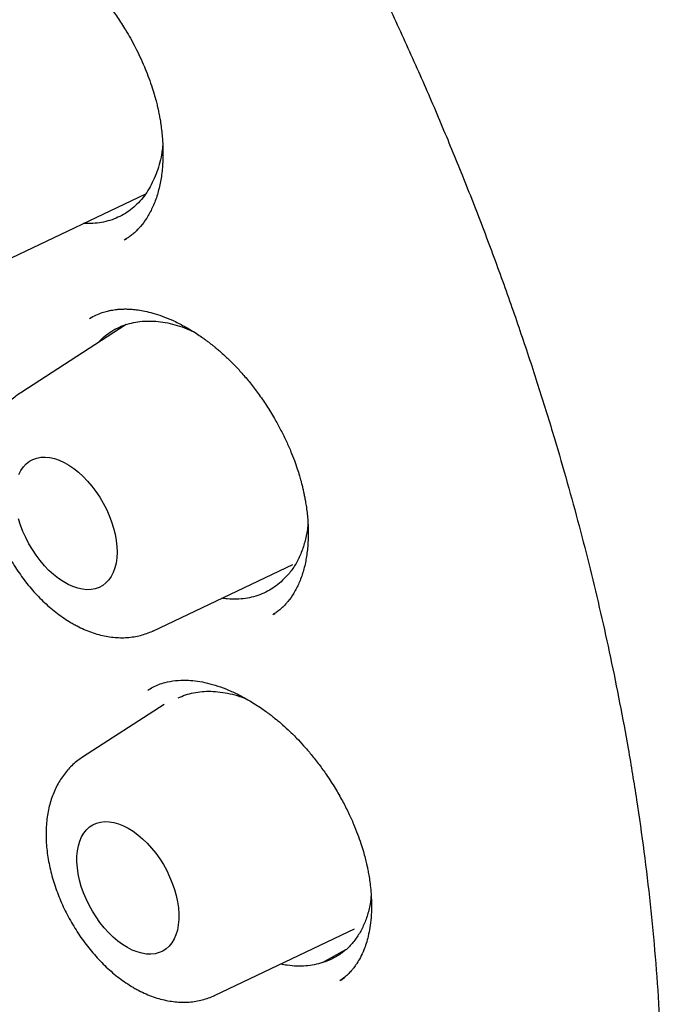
# Model space of a CAD drawing. Header units: millimetres. Extents: x 8 to 677, y 12 to 772.
# Tile 35 of 77: x 619.54 to 625, y 324.71 to 333.08. Entities that reach past the tile are written whole.
import ezdxf

# ---------------------------------------------------------------- set-up
doc = ezdxf.new("R2010")
doc.units = ezdxf.units.MM

msp = doc.modelspace()

# ---------------------------------------------------------------- linework, layer by layer
at = {"color": 7, "linetype": 'Continuous', "lineweight": 30}
for p, q in [((619.47, 331.0569), (620.6114, 331.5994)), ((620.4367, 331.2112), (620.4485, 331.2189)), ((620.4461, 330.4887), (619.5491, 329.9098)), ((620.6762, 327.8872), (621.8617, 328.4506)), ((621.7002, 328.028), (621.7091, 328.0343)), ((620.7678, 327.2599), (620.0746, 326.8125)), ((621.2017, 324.7899), (622.3872, 325.3533)), ((622.1131, 325.0669), (622.3131, 325.1789)), ((622.2705, 324.9178), (622.3004, 324.9409))]:
    msp.add_line(p, q, dxfattribs=at)
at = {"color": 7, "linetype": 'Continuous', "lineweight": 30, "flags": 128}
for points in [[(619.5331, 329.2154), (619.5505, 329.2496), (619.5714, 329.2797), (619.5956, 329.3055), (619.6228, 329.3266), (619.6529, 329.3431), (619.6856, 329.3545), (619.7204, 329.361), (619.7573, 329.3624), (619.7957, 329.3586), (619.8353, 329.3498), (619.8759, 329.336), (619.917, 329.3174), (619.9583, 329.294), (619.9993, 329.2662), (620.0397, 329.2342), (620.0792, 329.1982), (620.1174, 329.1585), (620.1539, 329.1157), (620.1885, 329.07), (620.2207, 329.0218), (620.2503, 328.9716), (620.2771, 328.9198), (620.3008, 328.8669), (620.3211, 328.8135), (620.338, 328.7599), (620.3512, 328.7066), (620.3606, 328.6542), (620.3661, 328.6031), (620.3678, 328.5538), (620.3655, 328.5067), (620.3593, 328.4623), (620.3492, 328.4209), (620.3354, 328.3829), (620.318, 328.3487), (620.2971, 328.3186), (620.2729, 328.2928), (620.2457, 328.2716), (620.2156, 328.2552), (620.1829, 328.2437), (620.1481, 328.2372), (620.1113, 328.2359), (620.0728, 328.2396), (620.0332, 328.2484), (619.9926, 328.2622), (619.9515, 328.2809), (619.9102, 328.3042), (619.8692, 328.332), (619.8288, 328.3641), (619.7893, 328.4001), (619.7511, 328.4397), (619.7146, 328.4826), (619.68, 328.5283), (619.6478, 328.5765), (619.6182, 328.6267), (619.5914, 328.6784), (619.5677, 328.7313), (619.5474, 328.7848), (619.5305, 328.8384)], [(620.4632, 326.209), (620.5044, 326.1834), (620.5452, 326.1534), (620.5852, 326.1193), (620.624, 326.0815), (620.6614, 326.0402), (620.697, 325.9959), (620.7304, 325.9488), (620.7614, 325.8996), (620.7896, 325.8486), (620.8149, 325.7962), (620.8369, 325.743), (620.8555, 325.6894), (620.8706, 325.6359), (620.8819, 325.583), (620.8894, 325.5312), (620.893, 325.4809), (620.8926, 325.4327), (620.8884, 325.3868), (620.8803, 325.3439), (620.8683, 325.3041), (620.8527, 325.268), (620.8335, 325.2358), (620.8109, 325.2078), (620.7852, 325.1843), (620.7565, 325.1655), (620.7251, 325.1515), (620.6913, 325.1425), (620.6554, 325.1386), (620.6177, 325.1398), (620.5787, 325.1461), (620.5385, 325.1574), (620.4976, 325.1736), (620.4564, 325.1947), (620.4152, 325.2203), (620.3744, 325.2503), (620.3344, 325.2843), (620.2955, 325.3222), (620.2581, 325.3634), (620.2226, 325.4078), (620.1891, 325.4548), (620.1582, 325.5041), (620.1299, 325.5551), (620.1047, 325.6075), (620.0827, 325.6607), (620.064, 325.7143), (620.049, 325.7678), (620.0377, 325.8207), (620.0302, 325.8725), (620.0266, 325.9227), (620.0269, 325.971), (620.0312, 326.0168), (620.0393, 326.0598), (620.0512, 326.0995), (620.0669, 326.1357), (620.086, 326.1679), (620.1086, 326.1958), (620.1344, 326.2193), (620.1631, 326.2382), (620.1945, 326.2521), (620.2283, 326.2611), (620.2642, 326.265), (620.3018, 326.2638), (620.3409, 326.2576), (620.3811, 326.2463), (620.4219, 326.23), (620.4632, 326.209)]]:
    msp.add_lwpolyline(points, dxfattribs=at)
at = {"color": 7, "linetype": 'Continuous', "lineweight": 30}
for points, knots in [([(607.8632, 345.3514), (607.8979, 345.3538), (607.9714, 345.3588), (608.0896, 345.3645), (608.2213, 345.3686), (608.3668, 345.3703), (608.5264, 345.3687), (608.7003, 345.3629), (608.874, 345.353), (609.0456, 345.3393), (609.2132, 345.3224), (609.3901, 345.3007), (609.5764, 345.2737), (609.7719, 345.2409), (609.972, 345.2025), (610.1807, 345.1577), (610.3911, 345.1074), (610.6005, 345.0524), (610.7972, 344.9962), (610.9811, 344.9399), (611.1518, 344.8844), (611.3067, 344.8313), (611.446, 344.7814), (611.5702, 344.7352), (611.6823, 344.6921), (611.7823, 344.6526), (611.8642, 344.6194), (611.9289, 344.5927), (611.9772, 344.5725), (612.0156, 344.5563), (612.0477, 344.5426), (612.0786, 344.5293), (612.1164, 344.513), (612.163, 344.4926), (612.2177, 344.4685), (612.2765, 344.4421), (612.3683, 344.4004), (612.4967, 344.3407), (612.6652, 344.2595), (612.8398, 344.1723), (613.0196, 344.0792), (613.2035, 343.9807), (613.398, 343.8729), (613.6028, 343.7551), (613.818, 343.6268), (614.0504, 343.4831), (614.2992, 343.3232), (614.5634, 343.1464), (614.8352, 342.957), (615.1142, 342.7546), (615.4004, 342.5386), (615.6933, 342.3086), (615.984, 342.071), (616.272, 341.8266), (616.5566, 341.5761), (616.8458, 341.3122), (617.1391, 341.0346), (617.4362, 340.7429), (617.7341, 340.4397), (618.0322, 340.1249), (618.3301, 339.7987), (618.6298, 339.4582), (618.931, 339.1033), (619.2331, 338.7337), (619.5355, 338.3494), (619.8247, 337.9674), (620.1006, 337.5893), (620.3619, 337.2184), (620.6181, 336.8416), (620.8665, 336.463), (621.1058, 336.085), (621.3361, 335.7082), (621.5574, 335.3329), (621.7893, 334.9256), (622.0293, 334.4868), (622.2745, 334.0172), (622.506, 333.5531), (622.7241, 333.0951), (622.929, 332.6438), (623.1211, 332.1998), (623.3067, 331.7497), (623.4848, 331.2943), (623.6546, 330.8347), (623.8111, 330.3863), (623.9546, 329.9493), (624.0821, 329.5366), (624.1951, 329.1477), (624.2961, 328.7781), (624.3906, 328.4096), (624.4798, 328.0365), (624.5637, 327.6574), (624.6419, 327.2725), (624.7163, 326.8689), (624.7856, 326.4467), (624.8481, 326.0062), (624.9012, 325.5609), (624.944, 325.1115), (624.9706, 324.7345), (624.9863, 324.4298), (624.9951, 324.1977), (625.0007, 323.965), (625.003, 323.732), (625.002, 323.4992), (624.9976, 323.2709), (624.9899, 323.0459), (624.9794, 322.83), (624.9664, 322.6249), (624.9519, 322.4378), (624.9366, 322.2684), (624.921, 322.1162), (624.9057, 321.981), (624.8911, 321.8623), (624.8777, 321.7601), (624.8657, 321.6739), (624.8565, 321.6108), (624.8499, 321.5667), (624.8453, 321.5365), (624.8403, 321.5042), (624.834, 321.4645), (624.8258, 321.4136), (624.8155, 321.3515), (624.8025, 321.2764), (624.7867, 321.1882), (624.7677, 321.0866), (624.7456, 320.9746), (624.7209, 320.8559), (624.6941, 320.734), (624.6522, 320.5531), (624.5915, 320.3124), (624.5097, 320.0242), (624.4207, 319.7429), (624.3252, 319.4694), (624.2192, 319.1942), (624.1194, 318.9592), (624.0299, 318.7635), (623.9552, 318.609), (623.88, 318.4618), (623.8067, 318.3253), (623.7363, 318.2002), (623.6691, 318.0861), (623.6038, 317.9796), (623.5409, 317.881), (623.4812, 317.7906), (623.4273, 317.7117), (623.3794, 317.6435), (623.3499, 317.6025), (623.3362, 317.5834)], [0, 0, 0, 0, 0.004086, 0.008628, 0.013628, 0.019084, 0.024997, 0.031368, 0.038197, 0.043883, 0.049851, 0.056103, 0.062637, 0.069453, 0.076518, 0.083383, 0.090965, 0.098087, 0.104748, 0.110949, 0.11669, 0.12197, 0.126526, 0.130672, 0.13441, 0.137737, 0.140655, 0.142582, 0.144192, 0.145465, 0.146411, 0.147382, 0.148546, 0.150167, 0.152027, 0.153981, 0.156011, 0.161149, 0.166718, 0.172717, 0.178436, 0.184499, 0.190905, 0.197654, 0.204746, 0.212182, 0.220647, 0.229385, 0.238391, 0.247666, 0.25721, 0.267022, 0.277103, 0.28658, 0.296282, 0.306211, 0.316365, 0.326744, 0.33735, 0.347897, 0.358658, 0.369634, 0.380823, 0.392227, 0.403845, 0.415677, 0.426205, 0.436898, 0.447608, 0.458171, 0.468586, 0.478854, 0.488973, 0.498944, 0.511491, 0.523796, 0.535859, 0.547678, 0.559255, 0.57059, 0.581682, 0.593602, 0.605229, 0.616562, 0.627601, 0.638346, 0.64786, 0.657137, 0.666456, 0.675967, 0.685669, 0.695562, 0.705646, 0.71696, 0.728504, 0.740279, 0.752284, 0.764521, 0.770839, 0.777217, 0.783655, 0.790152, 0.796709, 0.803293, 0.80957, 0.816019, 0.821991, 0.827487, 0.832506, 0.837049, 0.841115, 0.844705, 0.847818, 0.850456, 0.852617, 0.853635, 0.854525, 0.855412, 0.856636, 0.858217, 0.860154, 0.862447, 0.865262, 0.868476, 0.872088, 0.875959, 0.879902, 0.883916, 0.893661, 0.903803, 0.913194, 0.922901, 0.932924, 0.943263, 0.949313, 0.955454, 0.961376, 0.966944, 0.972159, 0.977019, 0.981526, 0.986075, 0.990197, 0.993891, 0.997159, 1, 1, 1, 1]), ([(601.9687, 336.673), (601.9685, 336.6319), (601.968, 336.5128), (601.9698, 336.3142), (601.9753, 336.0768), (601.9843, 335.8376), (601.9967, 335.5968), (602.0126, 335.3544), (602.032, 335.1105), (602.0549, 334.8651), (602.0812, 334.6184), (602.1109, 334.3703), (602.1441, 334.1211), (602.1807, 333.8707), (602.2207, 333.6192), (602.2641, 333.3668), (602.3109, 333.1134), (602.361, 332.8592), (602.4145, 332.6042), (602.4713, 332.3486), (602.5315, 332.0923), (602.5949, 331.8355), (602.6616, 331.5782), (602.7315, 331.3206), (602.8047, 331.0626), (602.8811, 330.8044), (602.9607, 330.5461), (603.0434, 330.2877), (603.1293, 330.0293), (603.2183, 329.771), (603.3104, 329.5128), (603.4055, 329.2549), (603.5036, 328.9973), (603.6048, 328.74), (603.7089, 328.4833), (603.8159, 328.227), (603.9259, 327.9714), (604.0387, 327.7165), (604.1543, 327.4624), (604.2727, 327.2091), (604.3939, 326.9568), (604.5179, 326.7054), (604.6445, 326.4551), (604.7738, 326.206), (604.9057, 325.9581), (605.0401, 325.7115), (605.1771, 325.4662), (605.3166, 325.2224), (605.4585, 324.9802), (605.6028, 324.7395), (605.7495, 324.5005), (605.8986, 324.2632), (606.0499, 324.0277), (606.2034, 323.7941), (606.3591, 323.5625), (606.5169, 323.3328), (606.6769, 323.1053), (606.8389, 322.8799), (607.0028, 322.6567), (607.1688, 322.4359), (607.3366, 322.2174), (607.5062, 322.0013), (607.6777, 321.7876), (607.8509, 321.5766), (608.0258, 321.3681), (608.2024, 321.1624), (608.3805, 320.9593), (608.5602, 320.7591), (608.7413, 320.5618), (608.9239, 320.3673), (609.1079, 320.1758), (609.2931, 319.9874), (609.4797, 319.8021), (609.6674, 319.6199), (609.8564, 319.4409), (610.0464, 319.2652), (610.2374, 319.0928), (610.4295, 318.9238), (610.6225, 318.7582), (610.8163, 318.596), (611.011, 318.4374), (611.2064, 318.2823), (611.4025, 318.1309), (611.5993, 317.9831), (611.7966, 317.839), (611.9945, 317.6986), (612.1929, 317.5621), (612.3916, 317.4294), (612.5907, 317.3006), (612.7901, 317.1757), (612.9897, 317.0547), (613.1895, 316.9378), (613.3895, 316.8249), (613.5894, 316.716), (613.7894, 316.6113), (613.9893, 316.5107), (614.189, 316.4142), (614.3886, 316.322), (614.5879, 316.234), (614.787, 316.1502), (614.9856, 316.0708), (615.1838, 315.9956), (615.3816, 315.9248), (615.5787, 315.8584), (615.7753, 315.7963), (615.9712, 315.7387), (616.1663, 315.6854), (616.3607, 315.6366), (616.5542, 315.5923), (616.7468, 315.5524), (616.9384, 315.5171), (617.129, 315.4862), (617.3184, 315.4598), (617.5067, 315.438), (617.6938, 315.4207), (617.8796, 315.4079), (618.064, 315.3996), (618.2471, 315.3959), (618.4287, 315.3967), (618.6087, 315.402), (618.7872, 315.4118), (618.9641, 315.4262), (619.1393, 315.4451), (619.3127, 315.4685), (619.4843, 315.4963), (619.6541, 315.5287), (619.822, 315.5655), (619.9879, 315.6068), (620.1519, 315.6525), (620.3138, 315.7026), (620.4735, 315.7572), (620.6312, 315.8161), (620.7867, 315.8794), (620.9399, 315.947), (621.0908, 316.0189), (621.2395, 316.0951), (621.3858, 316.1757), (621.5297, 316.2604), (621.6711, 316.3494), (621.8101, 316.4426), (621.9465, 316.5399), (622.0804, 316.6414), (622.2117, 316.747), (622.3403, 316.8568), (622.4663, 316.9705), (622.5896, 317.0883), (622.7101, 317.2101), (622.8279, 317.3359), (622.9428, 317.4655), (623.0547, 317.5993), (623.1357, 317.6999), (623.1785, 317.757), (623.1859, 317.767)], [0, 0, 0, 0, 0.0035536, 0.0102968, 0.0170397, 0.0237825, 0.0305249, 0.0372672, 0.0440091, 0.0507507, 0.057492, 0.064233, 0.0709736, 0.0777139, 0.0844539, 0.0911935, 0.0979327, 0.1046717, 0.1114102, 0.1181485, 0.1248864, 0.131624, 0.1383613, 0.1450983, 0.151835, 0.1585714, 0.1653075, 0.1720433, 0.178779, 0.1855143, 0.1922495, 0.1989844, 0.2057192, 0.2124537, 0.2191881, 0.2259223, 0.2326564, 0.2393903, 0.2461241, 0.2528578, 0.2595914, 0.266325, 0.2730585, 0.2797919, 0.2865253, 0.2932586, 0.299992, 0.3067254, 0.3134587, 0.3201922, 0.3269256, 0.3336591, 0.3403927, 0.3471264, 0.3538602, 0.3605941, 0.3673281, 0.3740622, 0.3807965, 0.387531, 0.3942657, 0.4010006, 0.4077357, 0.414471, 0.4212065, 0.4279423, 0.4346784, 0.4414147, 0.4481513, 0.4548882, 0.4616255, 0.468363, 0.4751009, 0.4818391, 0.4885776, 0.4953166, 0.5020558, 0.5087955, 0.5155355, 0.5222758, 0.5290166, 0.5357577, 0.5424992, 0.549241, 0.5559832, 0.5627258, 0.5694686, 0.5762118, 0.5829553, 0.589699, 0.596443, 0.6031872, 0.6099315, 0.616676, 0.6234205, 0.630165, 0.6369095, 0.6436538, 0.6503979, 0.6571416, 0.663885, 0.6706278, 0.67737, 0.6841114, 0.6908519, 0.6975914, 0.7043297, 0.7110666, 0.717802, 0.7245357, 0.7312675, 0.7379973, 0.7447248, 0.7514498, 0.7581722, 0.7648918, 0.7716084, 0.7783218, 0.7850319, 0.7917386, 0.7984417, 0.8051411, 0.8118368, 0.8185288, 0.8252171, 0.8319016, 0.8385825, 0.84526, 0.8519341, 0.8586051, 0.8652732, 0.8719388, 0.8786021, 0.8852634, 0.8919233, 0.898582, 0.9052401, 0.9118978, 0.9185556, 0.9252139, 0.931873, 0.9385334, 0.9451955, 0.9518596, 0.9585262, 0.9651954, 0.9718675, 0.9785429, 0.9852216, 0.9919038, 0.9985896, 1, 1, 1, 1]), ([(618.9587, 333.7768), (618.9653, 333.7805), (618.9787, 333.788), (619.0063, 333.8018), (619.0406, 333.8154), (619.0801, 333.8271), (619.1185, 333.8357), (619.1534, 333.8414), (619.1857, 333.8449), (619.216, 333.8469), (619.2563, 333.8477), (619.3102, 333.8452), (619.38, 333.8359), (619.4601, 333.8181), (619.5513, 333.7892), (619.6389, 333.7524), (619.72, 333.7113), (619.7914, 333.6699), (619.8608, 333.6244), (619.923, 333.5791), (619.974, 333.5387), (620.0149, 333.504), (620.0504, 333.4723), (620.0889, 333.4364), (620.1339, 333.3917), (620.1868, 333.3352), (620.2446, 333.2684), (620.3075, 333.189), (620.3743, 333.0962), (620.4329, 333.0052), (620.4827, 332.9199), (620.5238, 332.8436), (620.5634, 332.7631), (620.5993, 332.6825), (620.632, 332.6009), (620.6596, 332.5235), (620.6819, 332.4521), (620.6981, 332.394), (620.709, 332.35), (620.7161, 332.319), (620.7213, 332.2943), (620.7271, 332.2657), (620.7345, 332.2251), (620.746, 332.1515), (620.7563, 332.0515), (620.76, 331.9279), (620.7535, 331.8064), (620.7361, 331.6883), (620.7079, 331.5785), (620.6696, 331.4796), (620.6227, 331.394), (620.5801, 331.3364), (620.5451, 331.2973), (620.5206, 331.2732), (620.4933, 331.25), (620.4625, 331.2271), (620.4407, 331.2136), (620.4291, 331.2065)], [0, 0, 0, 0, 0.013664, 0.027654, 0.042076, 0.056568, 0.069246, 0.082244, 0.092156, 0.101799, 0.112489, 0.131785, 0.153717, 0.178272, 0.205454, 0.235293, 0.255309, 0.276383, 0.297787, 0.316298, 0.331521, 0.343443, 0.353298, 0.363765, 0.378814, 0.39535, 0.414352, 0.435933, 0.4601, 0.486849, 0.504137, 0.522344, 0.541465, 0.560797, 0.578325, 0.597521, 0.613714, 0.626913, 0.637124, 0.643738, 0.648106, 0.654144, 0.663591, 0.676436, 0.705796, 0.735062, 0.768154, 0.801075, 0.833854, 0.86654, 0.898046, 0.927062, 0.938062, 0.950427, 0.964869, 0.981395, 1, 1, 1, 1]), ([(620.756, 332.0111), (620.7549, 331.999), (620.7512, 331.9568), (620.7375, 331.8883), (620.7153, 331.8057), (620.694, 331.7553), (620.6833, 331.73)], [0, 0, 0, 0, 0.117382, 0.406334, 0.701963, 1, 1, 1, 1]), ([(620.6833, 331.73), (620.6725, 331.7064), (620.6507, 331.6588), (620.61, 331.5946), (620.5633, 331.536), (620.5109, 331.4848), (620.4538, 331.4416), (620.3922, 331.406), (620.3254, 331.3783), (620.2549, 331.3588), (620.1814, 331.3485), (620.1245, 331.3452), (620.0912, 331.3481), (620.0839, 331.3487)], [0, 0, 0, 0, 0.095847, 0.192359, 0.29097, 0.390307, 0.486154, 0.582666, 0.681277, 0.780613, 0.87646, 0.972973, 1, 1, 1, 1]), ([(620.1344, 330.5409), (620.1522, 330.551), (620.1864, 330.5702), (620.2382, 330.5901), (620.2819, 330.6027), (620.3162, 330.61), (620.3427, 330.6144), (620.3645, 330.6172), (620.3836, 330.6189), (620.4, 330.62), (620.4167, 330.6207), (620.4347, 330.6211), (620.454, 330.6209), (620.4745, 330.6202), (620.5053, 330.6182), (620.5485, 330.6134), (620.6069, 330.6032), (620.6747, 330.5865), (620.753, 330.5612), (620.8418, 330.5249), (620.9225, 330.4845), (620.991, 330.4451), (621.0411, 330.4136), (621.0826, 330.3856), (621.1138, 330.3633), (621.1388, 330.3448), (621.1606, 330.3281), (621.1825, 330.3108), (621.2048, 330.2927), (621.2319, 330.2699), (621.2638, 330.242), (621.3082, 330.2013), (621.3645, 330.146), (621.4313, 330.0741), (621.5001, 329.9927), (621.5699, 329.9014), (621.6397, 329.8003), (621.7019, 329.6992), (621.7565, 329.6003), (621.8023, 329.508), (621.842, 329.4184), (621.874, 329.3371), (621.8986, 329.2669), (621.9171, 329.2081), (621.9306, 329.1608), (621.9394, 329.1267), (621.945, 329.1036), (621.9493, 329.0856), (621.9541, 329.064), (621.9603, 329.0342), (621.9677, 328.9954), (621.9789, 328.927), (621.9896, 328.8338), (621.9945, 328.717), (621.9901, 328.602), (621.9755, 328.4902), (621.9507, 328.3859), (621.9163, 328.2909), (621.8729, 328.2072), (621.8322, 328.1495), (621.7988, 328.1106), (621.7745, 328.0855), (621.7488, 328.063), (621.7207, 328.0414), (621.7013, 328.0289), (621.6913, 328.0225)], [0, 0, 0, 0, 0.024248, 0.046683, 0.065377, 0.076926, 0.086341, 0.095091, 0.10071, 0.105909, 0.111454, 0.117344, 0.123583, 0.130172, 0.137106, 0.153026, 0.170686, 0.190951, 0.213942, 0.23968, 0.268193, 0.283502, 0.298766, 0.311615, 0.319549, 0.326017, 0.333535, 0.33867, 0.345154, 0.353123, 0.362579, 0.373524, 0.393116, 0.414253, 0.436941, 0.461183, 0.486974, 0.514303, 0.535799, 0.558136, 0.579505, 0.598237, 0.614339, 0.62782, 0.638688, 0.646945, 0.65141, 0.654702, 0.659513, 0.666514, 0.675701, 0.687024, 0.71526, 0.743378, 0.775173, 0.806807, 0.838305, 0.869712, 0.900485, 0.929638, 0.940855, 0.952627, 0.966605, 0.982858, 1, 1, 1, 1]), ([(620.2026, 330.3316), (620.2193, 330.3488), (620.2525, 330.3831), (620.3093, 330.4253), (620.3705, 330.4605), (620.4371, 330.4879), (620.5073, 330.5069), (620.5807, 330.5175), (620.6569, 330.5199), (620.7365, 330.5138), (620.8178, 330.4994), (620.8999, 330.4763), (620.9655, 330.4532), (621.0039, 330.4349), (621.015, 330.4296)], [0, 0, 0, 0, 0.0879, 0.174294, 0.262234, 0.350173, 0.439712, 0.526106, 0.6131, 0.701986, 0.791525, 0.877919, 0.964913, 1, 1, 1, 1]), ([(619.5486, 329.9093), (619.5351, 329.9002), (619.5067, 329.881), (619.4669, 329.847), (619.4286, 329.8087), (619.3936, 329.7668), (619.3619, 329.7215), (619.3335, 329.6729), (619.3086, 329.6212), (619.2872, 329.5664), (619.2696, 329.5085), (619.2557, 329.4479), (619.2458, 329.3847), (619.2399, 329.3192), (619.2381, 329.2519), (619.2404, 329.1831), (619.2467, 329.1132), (619.2569, 329.0426), (619.2708, 328.9717), (619.2885, 328.9008), (619.3097, 328.8301), (619.3342, 328.76), (619.362, 328.6906), (619.393, 328.6222), (619.4269, 328.555), (619.4637, 328.4893), (619.5033, 328.4253), (619.5454, 328.3632), (619.5901, 328.3032), (619.6371, 328.2457), (619.6863, 328.1907), (619.7377, 328.1386), (619.791, 328.0896), (619.8463, 328.0438), (619.9033, 328.0017), (619.9527, 327.9693), (619.9832, 327.9516), (619.9938, 327.9455)], [0, 0, 0, 0, 0.023377, 0.049103, 0.074916, 0.100919, 0.127212, 0.153887, 0.181019, 0.208664, 0.236847, 0.265556, 0.29474, 0.324315, 0.354176, 0.384217, 0.414342, 0.444458, 0.474521, 0.504509, 0.534416, 0.564246, 0.594009, 0.623724, 0.653408, 0.683085, 0.712775, 0.742494, 0.772266, 0.802114, 0.832058, 0.862118, 0.892308, 0.922637, 0.953099, 0.983674, 1, 1, 1, 1]), ([(621.99, 328.7922), (621.9896, 328.7867), (621.9868, 328.7424), (621.9706, 328.6657), (621.9405, 328.5625), (621.8971, 328.4687), (621.8428, 328.3838), (621.7974, 328.3382), (621.7748, 328.3154)], [0, 0, 0, 0, 0.027101, 0.21763, 0.407604, 0.604874, 0.802788, 1, 1, 1, 1]), ([(621.7748, 328.3154), (621.7574, 328.2996), (621.7225, 328.268), (621.6633, 328.2296), (621.599, 328.1981), (621.5304, 328.175), (621.4586, 328.1602), (621.3837, 328.1541), (621.3164, 328.1548), (621.2733, 328.1611), (621.2574, 328.1634)], [0, 0, 0, 0, 0.129609, 0.260117, 0.393464, 0.527791, 0.6574, 0.787908, 0.921255, 1, 1, 1, 1]), ([(619.9938, 327.9455), (620.005, 327.9393), (620.0361, 327.9221), (620.0882, 327.8974), (620.1499, 327.873), (620.2119, 327.8536), (620.2738, 327.8395), (620.3351, 327.8306), (620.3955, 327.827), (620.4544, 327.8286), (620.5117, 327.8353), (620.567, 327.8468), (620.62, 327.8634), (620.6563, 327.8771), (620.6742, 327.8864), (620.6759, 327.8873)], [0, 0, 0, 0, 0.051079, 0.142529, 0.233782, 0.324181, 0.413336, 0.500932, 0.586773, 0.670808, 0.753116, 0.833873, 0.913321, 0.99174, 1, 1, 1, 1]), ([(620.6281, 327.3813), (620.6424, 327.3901), (620.6706, 327.4075), (620.7195, 327.4298), (620.7837, 327.4506), (620.8629, 327.4651), (620.9484, 327.4688), (621.0325, 327.4626), (621.1145, 327.4486), (621.2015, 327.4257), (621.2931, 327.3932), (621.3769, 327.3559), (621.4495, 327.3183), (621.5078, 327.2847), (621.5605, 327.2516), (621.6064, 327.2204), (621.6445, 327.193), (621.678, 327.1677), (621.7156, 327.1381), (621.7641, 327.0977), (621.8258, 327.0424), (621.8908, 326.9786), (621.9565, 326.9081), (622.021, 326.8332), (622.086, 326.7504), (622.1543, 326.6551), (622.2208, 326.552), (622.2829, 326.4436), (622.3349, 326.3417), (622.3777, 326.2471), (622.4123, 326.1608), (622.4397, 326.0832), (622.4607, 326.0151), (622.4766, 325.9572), (622.4876, 325.9118), (622.4963, 325.872), (622.5044, 325.8308), (622.5132, 325.7793), (622.5214, 325.7184), (622.5289, 325.6381), (622.532, 325.5461), (622.5279, 325.4499), (622.5179, 325.3657), (622.5035, 325.2926), (622.4862, 325.2301), (622.4645, 325.1695), (622.4384, 325.113), (622.4147, 325.0727), (622.399, 325.0491), (622.3901, 325.0364), (622.3786, 325.0212), (622.3611, 324.9996), (622.3359, 324.9723), (622.3023, 324.9409), (622.2756, 324.9219), (622.2618, 324.9119)], [0, 0, 0, 0, 0.024035, 0.047428, 0.068611, 0.098845, 0.129243, 0.153672, 0.178756, 0.204792, 0.231808, 0.259401, 0.277643, 0.294288, 0.309326, 0.322619, 0.333506, 0.341981, 0.351466, 0.365971, 0.384188, 0.406126, 0.425031, 0.446043, 0.468983, 0.491508, 0.519778, 0.546017, 0.57021, 0.592352, 0.612447, 0.630501, 0.646419, 0.65999, 0.671216, 0.678532, 0.688477, 0.701042, 0.716218, 0.733619, 0.761743, 0.787825, 0.811884, 0.83394, 0.854013, 0.872197, 0.896135, 0.916001, 0.920335, 0.925447, 0.932762, 0.94228, 0.958376, 0.978336, 1, 1, 1, 1]), ([(620.8866, 327.316), (620.9069, 327.3249), (620.949, 327.3435), (621.0176, 327.3612), (621.0904, 327.3717), (621.1662, 327.3737), (621.2455, 327.3676), (621.3268, 327.3528), (621.4007, 327.3332), (621.4471, 327.3154), (621.4663, 327.3081)], [0, 0, 0, 0, 0.1238102, 0.2571236, 0.3857538, 0.5152772, 0.6476173, 0.7809307, 0.9095609, 1, 1, 1, 1]), ([(620.0742, 326.812), (620.0607, 326.8029), (620.0322, 326.7838), (619.9924, 326.7498), (619.9542, 326.7114), (619.9192, 326.6695), (619.8874, 326.6242), (619.859, 326.5757), (619.8341, 326.5239), (619.8128, 326.4691), (619.7951, 326.4112), (619.7812, 326.3506), (619.7713, 326.2874), (619.7655, 326.222), (619.7637, 326.1546), (619.7659, 326.0858), (619.7722, 326.0159), (619.7824, 325.9453), (619.7964, 325.8744), (619.814, 325.8035), (619.8352, 325.7328), (619.8597, 325.6627), (619.8876, 325.5933), (619.9185, 325.5249), (619.9524, 325.4577), (619.9892, 325.392), (620.0288, 325.328), (620.0709, 325.2659), (620.1156, 325.206), (620.1626, 325.1484), (620.2118, 325.0934), (620.2632, 325.0413), (620.3166, 324.9923), (620.3718, 324.9465), (620.4288, 324.9045), (620.4782, 324.872), (620.5087, 324.8543), (620.5194, 324.8482)], [0, 0, 0, 0, 0.0234031, 0.0491287, 0.0749408, 0.1009433, 0.1272359, 0.1539095, 0.1810411, 0.2086856, 0.2368679, 0.2655759, 0.2947589, 0.3243329, 0.3541937, 0.3842341, 0.4143582, 0.4444728, 0.4745351, 0.5045228, 0.5344288, 0.5642574, 0.5940202, 0.6237338, 0.6534176, 0.6830932, 0.7127824, 0.7425011, 0.7722724, 0.8021191, 0.8320625, 0.8621217, 0.8923114, 0.922639, 0.9531004, 0.9836748, 1, 1, 1, 1]), ([(622.5275, 325.6389), (622.5251, 325.6145), (622.5189, 325.5516), (622.4949, 325.4605), (622.4577, 325.3661), (622.4099, 325.283), (622.3516, 325.2095), (622.2822, 325.1479), (622.203, 325.098), (622.1431, 325.0772), (622.1131, 325.0669)], [0, 0, 0, 0, 0.0842097, 0.2169905, 0.3449031, 0.4731948, 0.6011128, 0.7339436, 0.867208, 1, 1, 1, 1]), ([(622.1131, 325.0669), (622.0905, 325.0604), (622.0453, 325.0473), (621.9722, 325.0377), (621.8954, 325.0361), (621.8237, 325.0413), (621.7773, 325.0507), (621.7584, 325.0545)], [0, 0, 0, 0, 0.209799, 0.419597, 0.635491, 0.851385, 1, 1, 1, 1]), ([(620.5194, 324.8482), (620.5305, 324.842), (620.5617, 324.8248), (620.6137, 324.8001), (620.6754, 324.7757), (620.7375, 324.7563), (620.7994, 324.7422), (620.8607, 324.7333), (620.921, 324.7297), (620.9799, 324.7313), (621.0372, 324.738), (621.0926, 324.7495), (621.1456, 324.7661), (621.1821, 324.7799), (621.2001, 324.7893), (621.202, 324.7903)], [0, 0, 0, 0, 0.05103, 0.142391, 0.233556, 0.323868, 0.412938, 0.500449, 0.586207, 0.670161, 0.75239, 0.833069, 0.912441, 0.990784, 1, 1, 1, 1])]:
    msp.add_open_spline(points, degree=3, knots=knots, dxfattribs=at)

doc.saveas('drawing.dxf')
